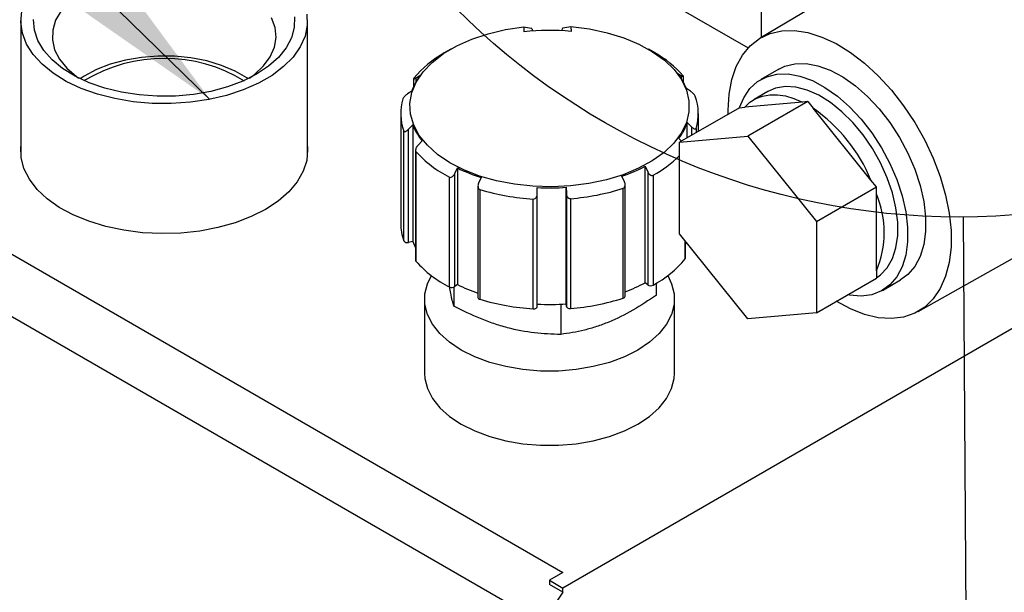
# Model space of a CAD drawing. Header units: inches. Extents: x 3 to 129, y 3 to 99.
# Tile 26 of 35: x 111.09 to 116.51, y 70.43 to 73.58. Entities that reach past the tile are written whole.
import ezdxf

# ---------------------------------------------------------------- set-up
doc = ezdxf.new("R2010")
doc.units = ezdxf.units.IN
doc.header["$LTSCALE"] = 12
doc.header["$MEASUREMENT"] = 0
doc.layers.add('TEXT', color=140, linetype='Continuous', lineweight=25)
doc.dimstyles.new('SLDDIMSTYLE2', dxfattribs={"dimtxt": 0.18, "dimasz": 1.56, "dimexe": 0, "dimexo": 0.0625, "dimgap": 0, "dimtad": 0, "dimtih": 1, "dimtoh": 1, "dimdec": 0, "dimrnd": 1e-09, "dimzin": 0, "dimdsep": 46, "dimtxsty": 'Standard', "dimsah": 1, "dimcen": 0.09, "dimadec": 0, "dimazin": 0, "dimtfac": 1.56, "dimtdec": 0, "dimtofl": 0, "dimtmove": 0, "dimatfit": 3, "dimfxl": 0, "dimfrac": 2, "dimtolj": 1, "dimtzin": 0, "dimarcsym": 0})
doc.dimstyles.new('SLDDIMSTYLE3', dxfattribs={"dimtxt": 0.18, "dimasz": 1.56, "dimexe": 0, "dimexo": 0.0625, "dimgap": 0, "dimtad": 0, "dimtih": 1, "dimtoh": 1, "dimdec": 0, "dimrnd": 1e-09, "dimzin": 0, "dimdsep": 46, "dimtxsty": 'Standard', "dimblk1": 'NONE', "dimblk2": 'NONE', "dimsah": 1, "dimcen": 0.09, "dimadec": 0, "dimazin": 0, "dimtfac": 1.56, "dimtdec": 0, "dimtofl": 0, "dimtmove": 0, "dimatfit": 3, "dimldrblk": 'NONE', "dimfxl": 0, "dimfrac": 2, "dimtolj": 1, "dimtzin": 0, "dimarcsym": 0})

# ---------------------------------------------------------------- blocks, each defined once
blk = doc.blocks.new('_None')

msp = doc.modelspace()

# ---------------------------------------------------------------- linework, layer by layer
for p, q in [((115.1698, 75.0148), (115.1698, 73.4785)), ((106.9804, 74.6342), (114.0798, 70.5358)), ((106.758, 74.4203), (114.0058, 70.2363)), ((116.6072, 74.333), (115.1657, 73.476)), ((114.1595, 73.9649), (115.0995, 73.4223)), ((111.0955, 73.5711), (111.0955, 72.8337)), ((112.6735, 72.8337), (112.6735, 73.5711)), ((113.8638, 73.5381), (113.8645, 73.5111)), ((113.9133, 73.5157), (113.9132, 73.5178)), ((114.0732, 73.5193), (114.0733, 73.5173)), ((114.0732, 73.5174), (114.0732, 73.5193)), ((114.1237, 73.5405), (114.1245, 73.5135)), ((113.462, 73.4156), (113.4266, 73.3952)), ((114.585, 73.3952), (114.5497, 73.4156)), ((113.2716, 73.2578), (113.2944, 73.2731)), ((114.7072, 73.2861), (114.7298, 73.2711)), ((114.7298, 73.2711), (114.7298, 73.2549)), ((115.2681, 73.306), (115.1691, 73.2488)), ((113.2575, 73.2521), (113.2575, 73.2104)), ((113.2716, 73.2381), (113.2716, 73.2578)), ((114.7433, 73.2322), (114.7433, 73.2655)), ((113.2474, 73.1848), (113.2246, 73.1695)), ((114.7817, 73.1838), (114.7591, 73.1987)), ((115.2076, 73.1822), (115.1312, 73.1381)), ((115.398, 73.1246), (115.0803, 73.0962)), ((115.4277, 73.1273), (115.0975, 72.9367)), ((115.4277, 73.1273), (115.398, 73.1246)), ((115.4277, 73.1273), (115.4574, 73.0904)), ((113.1868, 73.061), (113.1868, 72.4567)), ((115.0506, 73.0936), (114.7204, 72.9029)), ((114.8248, 72.9632), (114.8248, 73.061)), ((115.0506, 73.0936), (115.0803, 73.0962)), ((115.7751, 72.6951), (115.4574, 73.0904)), ((114.7642, 73.0122), (114.787, 72.9888)), ((114.7642, 72.9282), (114.7642, 73.0122)), ((113.2039, 72.3607), (113.2039, 72.9649)), ((113.23, 72.9745), (113.2525, 72.9984)), ((113.23, 72.3521), (113.23, 72.9745)), ((113.2525, 72.9984), (113.2525, 72.3566)), ((114.787, 72.9888), (114.787, 72.9414)), ((114.8126, 72.9797), (114.8126, 72.9562)), ((113.3044, 72.911), (113.2818, 72.8871)), ((114.7315, 72.9093), (114.7172, 72.9239)), ((114.7204, 72.9029), (115.0975, 72.9367)), ((114.7204, 72.4002), (114.7204, 72.9029)), ((115.0975, 72.9367), (115.4746, 72.4676)), ((113.2683, 72.8598), (113.2683, 72.2538)), ((113.2703, 72.853), (113.2703, 72.2487)), ((113.4847, 72.7312), (113.4984, 72.7619)), ((113.4847, 72.1088), (113.4847, 72.7312)), ((113.4984, 72.7619), (113.4984, 72.1201)), ((114.5315, 72.7714), (114.5459, 72.741)), ((114.5315, 72.1296), (114.5315, 72.7714)), ((114.5459, 72.741), (114.5459, 72.1186)), ((113.4548, 72.1069), (113.4548, 72.7112)), ((113.6293, 72.7088), (113.6156, 72.6781)), ((114.4179, 72.6855), (114.4036, 72.7159)), ((114.5758, 72.7214), (114.5758, 72.1172)), ((115.8048, 72.6582), (115.7751, 72.6951)), ((113.6119, 72.662), (113.6119, 72.0491)), ((113.6226, 72.6431), (113.6226, 72.0389)), ((113.9384, 72.6208), (113.938, 72.654)), ((113.9384, 71.9984), (113.9384, 72.6208)), ((114.098, 72.6555), (114.0984, 72.6223)), ((114.098, 72.0137), (114.098, 72.6555)), ((114.0984, 72.6223), (114.0984, 71.9999)), ((114.4118, 72.0461), (114.4118, 72.6504)), ((114.4219, 72.0561), (114.4219, 72.6685)), ((115.4746, 72.4676), (115.8048, 72.6582)), ((115.8048, 72.6186), (115.8048, 72.6582)), ((113.9162, 71.9868), (113.9162, 72.591)), ((114.1212, 72.5929), (114.1212, 71.9886)), ((115.8048, 72.195), (115.8048, 72.6186)), ((115.4746, 72.4676), (115.4746, 71.9648)), ((113.2525, 72.3566), (113.23, 72.3521)), ((115.0975, 71.9311), (114.7204, 72.4002)), ((114.7524, 72.2623), (114.7524, 72.3604)), ((114.7541, 72.2671), (114.7541, 72.3582)), ((116.0341, 71.9717), (116.5541, 72.2631)), ((115.8048, 72.195), (115.8048, 72.1554)), ((115.4746, 71.9648), (115.8048, 72.1554)), ((115.839, 72.0883), (115.938, 72.1455)), ((113.4793, 72.1058), (113.4793, 72.0009)), ((113.4984, 72.1201), (113.4847, 72.1088)), ((116.9219, 72.0908), (114.0793, 70.4499)), ((114.5459, 72.1186), (114.5315, 72.1296)), ((114.5941, 72.0627), (114.5941, 72.1278)), ((113.3183, 72.0403), (113.3183, 71.632)), ((114.6933, 71.632), (114.6933, 72.0403)), ((114.0676, 72.0119), (114.0676, 71.846)), ((114.0984, 71.9999), (114.098, 72.0137)), ((115.4746, 71.9648), (115.0975, 71.9311)), ((114.0798, 70.5358), (114.0051, 70.4927)), ((114.0051, 70.4927), (114.0051, 70.4694)), ((114.0051, 70.4927), (114.0793, 70.4499)), ((114.0793, 70.4265), (114.0051, 70.4694)), ((114.0793, 70.4265), (114.0793, 70.4499))]:
    msp.add_line(p, q)
at = {"flags": 128}
for points in [[(112.6707, 73.6091), (112.6725, 73.5483), (112.6602, 73.4878), (112.6341, 73.4289), (112.5945, 73.3725), (112.5423, 73.3196), (112.4784, 73.2713), (112.4039, 73.2282), (112.3201, 73.1913), (112.2285, 73.1612), (112.1308, 73.1384), (112.0287, 73.1233), (111.924, 73.1162), (111.8186, 73.1172), (111.7144, 73.1263), (111.6133, 73.1434), (111.5169, 73.1681), (111.4271, 73.1999), (111.3455, 73.2384), (111.2735, 73.2829), (111.2124, 73.3325), (111.1633, 73.3863), (111.1271, 73.4434), (111.1044, 73.5029), (111.0956, 73.5635), (111.1009, 73.6243)], [(111.3175, 73.6262), (111.2873, 73.5746), (111.2711, 73.5209), (111.2693, 73.4665), (111.2819, 73.4125), (111.3087, 73.3603), (111.3489, 73.311), (111.4017, 73.2659), (111.4151, 73.2565)], [(112.3931, 73.2775), (112.3174, 73.2395), (112.2332, 73.2079), (112.1423, 73.1834), (112.0463, 73.1665), (111.9472, 73.1574), (111.8468, 73.1564), (111.7472, 73.1635), (111.6503, 73.1785), (111.5579, 73.2011), (111.4719, 73.231), (111.3939, 73.2674), (111.3255, 73.3098), (111.2679, 73.3572), (111.2224, 73.4089), (111.1897, 73.4636), (111.1706, 73.5205), (111.1653, 73.5783)], [(112.3539, 73.2565), (112.3816, 73.2767), (112.4314, 73.323), (112.4683, 73.3731), (112.4916, 73.4259), (112.5006, 73.4801), (112.4952, 73.5345), (112.4754, 73.5877)], [(112.6028, 73.5928), (112.601, 73.5349), (112.5853, 73.4777), (112.556, 73.4223), (112.5136, 73.3698), (112.4589, 73.3212), (112.3931, 73.2775)], [(114.1237, 73.5405), (114.225, 73.5273), (114.3223, 73.5064), (114.4138, 73.4781), (114.4978, 73.443), (114.5729, 73.4016), (114.6377, 73.3548), (114.691, 73.3033), (114.7318, 73.2482), (114.7593, 73.1905), (114.7731, 73.1311), (114.773, 73.0712), (114.7588, 73.0118), (114.731, 72.9541), (114.6899, 72.899), (114.6364, 72.8477), (114.5714, 72.801), (114.4961, 72.7598), (114.4118, 72.7248), (114.3202, 72.6966), (114.2228, 72.6759), (114.1215, 72.6629), (114.018, 72.6579), (113.9144, 72.661), (113.8124, 72.6721), (113.7139, 72.6911), (113.6208, 72.7175), (113.5346, 72.7509), (113.4571, 72.7908), (113.3895, 72.8363), (113.3332, 72.8866), (113.2891, 72.9408), (113.2581, 72.998), (113.2407, 73.0571), (113.2373, 73.117), (113.2478, 73.1766), (113.2722, 73.2349), (113.3099, 73.2907), (113.3603, 73.3431), (113.4225, 73.391), (113.4952, 73.4338), (113.5773, 73.4704), (113.6672, 73.5004), (113.7633, 73.5231), (113.8638, 73.5381)], [(114.9893, 73.0581), (114.989, 73.0803), (114.994, 73.168), (115.009, 73.2485), (115.0338, 73.3205), (115.068, 73.3826), (115.1109, 73.434), (115.1619, 73.4738), (115.2202, 73.5012), (115.2847, 73.516), (115.3545, 73.5177), (115.4283, 73.5065), (115.5051, 73.4824), (115.5834, 73.4459), (115.662, 73.3976), (115.7397, 73.3382), (115.8152, 73.2688), (115.8871, 73.1905), (115.9544, 73.1045), (116.0159, 73.0124), (116.0707, 72.9155), (116.1178, 72.8155), (116.1564, 72.714), (116.1859, 72.6127), (116.2059, 72.5133), (116.2159, 72.4174), (116.2159, 72.3265), (116.2059, 72.2422), (116.1859, 72.1658), (116.1564, 72.0986), (116.1178, 72.0417), (116.0707, 71.9961), (116.0159, 71.9624), (115.9544, 71.9413), (115.8871, 71.933), (115.8152, 71.9378), (115.7397, 71.9555), (115.662, 71.9858), (115.584, 72.028)], [(112.3474, 73.2521), (112.3396, 73.2575), (112.2747, 73.2949), (112.2007, 73.3262), (112.1192, 73.3507), (112.0323, 73.3676), (111.9418, 73.3767), (111.8501, 73.3777), (111.7591, 73.3706), (111.6711, 73.3556), (111.588, 73.333), (111.512, 73.3034), (111.4446, 73.2674), (111.4216, 73.2521)], [(115.2681, 73.306), (115.3, 73.3212), (115.3563, 73.3352), (115.4178, 73.3362), (115.4832, 73.3242), (115.5513, 73.2995), (115.6204, 73.2625), (115.6891, 73.214), (115.756, 73.1552), (115.8197, 73.0872), (115.8787, 73.0115), (115.9319, 72.9298), (115.9781, 72.8436), (116.0162, 72.755), (116.0456, 72.6657), (116.0655, 72.5777), (116.0756, 72.4929), (116.0756, 72.413), (116.0655, 72.3398), (116.0456, 72.2749), (116.0162, 72.2195), (115.9781, 72.1749), (115.938, 72.1455)], [(115.0522, 73.0937), (115.0751, 73.1484), (115.109, 73.1985), (115.1512, 73.2374), (115.201, 73.2641), (115.2573, 73.2781), (115.3188, 73.2791), (115.3842, 73.2671), (115.4523, 73.2423), (115.5214, 73.2053), (115.5901, 73.1569), (115.657, 73.0981), (115.7207, 73.0301), (115.7797, 72.9544), (115.8329, 72.8726), (115.8791, 72.7865), (115.9172, 72.6978), (115.9466, 72.6086), (115.9665, 72.5206), (115.9766, 72.4358), (115.9766, 72.3559), (115.9665, 72.2827), (115.9466, 72.2177), (115.9172, 72.1623), (115.8791, 72.1178), (115.8329, 72.0849), (115.7797, 72.0645), (115.7207, 72.057), (115.657, 72.0625), (115.6472, 72.0645)], [(115.0803, 73.0962), (115.1091, 73.1232), (115.1419, 73.1438), (115.1784, 73.1577), (115.2181, 73.1649), (115.2604, 73.1651), (115.3049, 73.1584), (115.351, 73.1448), (115.398, 73.1246)], [(115.8048, 72.1575), (115.8276, 72.1738), (115.8645, 72.2131), (115.893, 72.2631), (115.9124, 72.3226), (115.9222, 72.3902), (115.9222, 72.4643), (115.9124, 72.5432), (115.893, 72.6251), (115.8645, 72.708), (115.8276, 72.7899), (115.7831, 72.869), (115.732, 72.9434), (115.6756, 73.0114), (115.6152, 73.0713), (115.5522, 73.1218), (115.488, 73.1617), (115.4242, 73.19), (115.3623, 73.2061), (115.3038, 73.2096), (115.2499, 73.2004), (115.2076, 73.1822)], [(112.4431, 72.5341), (112.3637, 72.494), (112.2757, 72.4604), (112.1807, 72.4338), (112.0804, 72.4148), (111.9767, 72.4037), (111.8713, 72.4006), (111.7661, 72.4057), (111.6631, 72.4189), (111.564, 72.4398), (111.4706, 72.4682), (111.3846, 72.5035), (111.3075, 72.5451), (111.2407, 72.5923), (111.1855, 72.6442), (111.1426, 72.6999), (111.1131, 72.7583), (111.0972, 72.8186), (111.0955, 72.8795), (111.0955, 72.8796)], [(112.6735, 72.8796), (112.6744, 72.8642), (112.6691, 72.8034), (112.6498, 72.7435), (112.6169, 72.6856), (112.5708, 72.6308), (112.5126, 72.58), (112.4431, 72.5341)], [(114.7579, 72.3536), (114.7555, 72.3479), (114.7541, 72.3449)], [(114.7524, 72.2623), (114.7537, 72.2646), (114.7541, 72.2671)], [(113.5197, 71.7596), (113.4554, 71.8024), (113.4024, 71.8501), (113.3617, 71.9016), (113.334, 71.9559), (113.3201, 72.012), (113.3201, 72.0686), (113.334, 72.1247), (113.3556, 72.1692)], [(114.656, 72.1692), (114.6776, 72.1247), (114.6916, 72.0686), (114.6916, 72.012), (114.6776, 71.9559), (114.65, 71.9016), (114.6092, 71.8501), (114.5562, 71.8024), (114.4919, 71.7596), (114.4178, 71.7226), (114.3353, 71.6919), (114.2461, 71.6684), (114.1519, 71.6525), (114.0549, 71.6444), (113.9568, 71.6444), (113.8597, 71.6525), (113.7656, 71.6684), (113.6763, 71.6919), (113.5938, 71.7226), (113.5197, 71.7596)], [(113.9162, 71.9868), (113.9205, 71.9868), (113.9246, 71.9873), (113.9285, 71.9883), (113.9319, 71.9897), (113.9347, 71.9915), (113.9368, 71.9937), (113.938, 71.996), (113.9384, 71.9984)], [(114.0984, 71.9999), (114.0989, 71.9975), (114.1003, 71.9952), (114.1025, 71.9931), (114.1054, 71.9913), (114.1089, 71.9899), (114.1128, 71.989), (114.117, 71.9886), (114.1212, 71.9886)], [(113.3183, 71.632), (113.3201, 71.6037), (113.334, 71.5477), (113.3617, 71.4933), (113.4024, 71.4418), (113.4554, 71.3942), (113.5197, 71.3514), (113.5938, 71.3143), (113.6763, 71.2837), (113.7656, 71.2602), (113.8597, 71.2442), (113.9568, 71.2361), (114.0549, 71.2361), (114.1519, 71.2442), (114.2461, 71.2602), (114.3353, 71.2837), (114.4178, 71.3143), (114.4919, 71.3514)], [(114.4919, 71.3514), (114.5562, 71.3942), (114.6092, 71.4418), (114.65, 71.4933), (114.6776, 71.5477), (114.6916, 71.6037), (114.6933, 71.632)]]:
    msp.add_lwpolyline(points, dxfattribs=at)
for centre, radius, start, end in [((114.0059, 72.275), 1.2442, 84.5285, 96.5229), ((113.7072, 72.8894), 0.5784, 119.0202, 140.7531), ((114.3016, 72.8846), 0.584, 41.1586, 60.9671), ((111.8842, 72.5178), 0.8471, 58.4453, 121.2139), ((113.5572, 73.0765), 0.3282, 143.1974, 160.727), ((114.4407, 73.0688), 0.3439, 22.1903, 39.1825), ((113.4656, 73.0609), 0.2788, 163.0231, 200.131), ((114.546, 73.0611), 0.2788, 343.0231, 20.131), ((114.9252, 72.3373), 0.9222, 22.8357, 54.7535), ((114.4544, 73.1206), 0.3282, 323.1974, 340.727), ((113.5709, 73.1282), 0.3439, 202.1903, 219.1825), ((113.7307, 73.2611), 0.6152, 221.5535, 243.3562), ((114.2744, 73.2737), 0.6291, 298.6192, 315.1489), ((113.9087, 73.5856), 0.9202, 243.5216, 252.3269), ((114.1167, 73.5529), 0.8848, 288.9224, 297.9613), ((113.9932, 73.8779), 1.2892, 253.2937, 266.5782), ((114.0058, 73.9882), 1.3359, 267.0928, 273.9586), ((114.023, 73.8528), 1.2638, 274.4556, 287.9183), ((115.302, 72.4068), 0.5456, 337.1558, 22.8442), ((113.4689, 72.4573), 0.2821, 180.1257, 200.0379), ((113.2229, 72.3745), 0.0235, 216.0014, 287.569), ((113.5445, 72.4735), 0.3145, 201.8284, 208.5732), ((113.2759, 72.2539), 0.00764, 180.8876, 222.8651), ((113.7307, 72.6568), 0.6152, 221.5535, 243.3562), ((114.3008, 72.6319), 0.5835, 298.1154, 320.7058), ((113.4681, 72.1336), 0.0298, 243.5568, 303.7549), ((113.9048, 72.9353), 0.911, 243.4998, 251.2442), ((114.121, 72.902), 0.8747, 290.1199, 297.9867), ((114.562, 72.1438), 0.03, 237.4268, 297.3769), ((113.6241, 72.0511), 0.0123, 189.4645, 262.9415), ((113.9932, 73.2737), 1.2892, 253.2937, 266.5782), ((114.023, 73.2486), 1.2638, 274.4556, 287.9183), ((114.4099, 72.0582), 0.0122, 279.2943, 350.3776), ((114.0058, 73.3464), 1.3359, 267.0928, 273.9586), ((114.327, 70.2215), 0.3215, 140.3719, 177.3696)]:
    msp.add_arc(centre, radius, start, end)
for centre, major_axis, ratio, start_param, end_param in [((113.8932, 73.5339), (0.0191, -0.0189), 0.31195, 0.315678, 1.159163), ((114.0932, 73.5358), (0.019, 0.0192), 0.323616, 1.998322, 2.841808)]:
    msp.add_ellipse(centre, major_axis=major_axis, ratio=ratio, start_param=start_param, end_param=end_param)
for points in [[(113.8638, 73.5381), (113.8778, 73.5363), (113.8919, 73.5342), (113.9063, 73.5318)], [(114.0797, 73.5334), (114.0945, 73.5361), (114.1092, 73.5385), (114.1237, 73.5405)]]:
    msp.add_open_spline(points, degree=3)
for points, knots in [([(114.7298, 73.2711), (114.7322, 73.2696), (114.7343, 73.2683), (114.7381, 73.2662), (114.7398, 73.2655), (114.7423, 73.2647), (114.7432, 73.2647), (114.7435, 73.2659), (114.7428, 73.2671), (114.7413, 73.269)], [0, 0, 0, 0, 0.25, 0.25, 0.5, 0.5, 0.75, 0.75, 1, 1, 1, 1]), ([(113.2592, 73.2554), (113.2578, 73.2535), (113.2573, 73.2523), (113.2578, 73.2511), (113.2588, 73.2511), (113.2614, 73.2519), (113.2632, 73.2527), (113.2671, 73.2548), (113.2692, 73.2562), (113.2716, 73.2578)], [0, 0, 0, 0, 0.25, 0.25, 0.5, 0.5, 0.75, 0.75, 1, 1, 1, 1]), ([(113.2246, 73.1695), (113.2222, 73.1679), (113.2198, 73.1661), (113.2148, 73.1619), (113.2123, 73.1597), (113.2074, 73.1548), (113.2051, 73.1521), (113.2011, 73.1468), (113.1996, 73.1442), (113.199, 73.1422)], [0, 0, 0, 0, 0.25, 0.25, 0.5, 0.5, 0.75, 0.75, 1, 1, 1, 1]), ([(114.8077, 73.157), (114.807, 73.159), (114.8054, 73.1615), (114.8013, 73.1668), (114.7989, 73.1694), (114.7939, 73.1742), (114.7914, 73.1764), (114.7864, 73.1804), (114.784, 73.1822), (114.7817, 73.1838)], [0, 0, 0, 0, 0.25, 0.25, 0.5, 0.5, 0.75, 0.75, 1, 1, 1, 1]), ([(113.2039, 72.9649), (113.2046, 72.9629), (113.2062, 72.9619), (113.2103, 72.9616), (113.2128, 72.9622), (113.2177, 72.9644), (113.2202, 72.966), (113.2252, 72.9699), (113.2276, 72.972), (113.23, 72.9745)], [0, 0, 0, 0, 0.25, 0.25, 0.5, 0.5, 0.75, 0.75, 1, 1, 1, 1]), ([(114.787, 72.9888), (114.7894, 72.9864), (114.7918, 72.9842), (114.7968, 72.9805), (114.7993, 72.979), (114.8042, 72.9768), (114.8065, 72.9762), (114.8105, 72.9766), (114.812, 72.9777), (114.8126, 72.9797)], [0, 0, 0, 0, 0.25, 0.25, 0.5, 0.5, 0.75, 0.75, 1, 1, 1, 1]), ([(113.2818, 72.8871), (113.2795, 72.8847), (113.2773, 72.882), (113.2735, 72.8762), (113.2719, 72.8731), (113.2693, 72.8669), (113.2685, 72.8636), (113.2682, 72.8575), (113.2688, 72.8548), (113.2703, 72.853)], [0, 0, 0, 0, 0.25, 0.25, 0.5, 0.5, 0.75, 0.75, 1, 1, 1, 1]), ([(113.4548, 72.7112), (113.4574, 72.7098), (113.4606, 72.7096), (113.4667, 72.7112), (113.4697, 72.7129), (113.475, 72.717), (113.4774, 72.7196), (113.4815, 72.7251), (113.4832, 72.7281), (113.4847, 72.7312)], [0, 0, 0, 0, 0.25, 0.25, 0.5, 0.5, 0.75, 0.75, 1, 1, 1, 1]), ([(114.5459, 72.741), (114.5473, 72.7378), (114.5491, 72.7349), (114.5533, 72.7294), (114.5558, 72.727), (114.5611, 72.7229), (114.5641, 72.7213), (114.5702, 72.7198), (114.5732, 72.72), (114.5758, 72.7214)], [0, 0, 0, 0, 0.25, 0.25, 0.5, 0.5, 0.75, 0.75, 1, 1, 1, 1]), ([(113.6156, 72.6781), (113.6142, 72.675), (113.6131, 72.6717), (113.6119, 72.665), (113.6118, 72.6616), (113.6125, 72.6549), (113.6135, 72.6517), (113.6169, 72.6462), (113.6195, 72.6441), (113.6226, 72.6431)], [0, 0, 0, 0, 0.25, 0.25, 0.5, 0.5, 0.75, 0.75, 1, 1, 1, 1]), ([(114.4118, 72.6504), (114.4149, 72.6514), (114.4173, 72.6536), (114.4206, 72.6591), (114.4215, 72.6623), (114.4224, 72.6723), (114.4209, 72.6792), (114.4179, 72.6855)], [0, 0, 0, 0, 0.25, 0.25, 0.5, 0.5, 1, 1, 1, 1]), ([(113.9162, 72.591), (113.9197, 72.5908), (113.9232, 72.5919), (113.929, 72.5957), (113.9314, 72.5984), (113.935, 72.6042), (113.9363, 72.6074), (113.9381, 72.614), (113.9385, 72.6174), (113.9384, 72.6208)], [0, 0, 0, 0, 0.25, 0.25, 0.5, 0.5, 0.75, 0.75, 1, 1, 1, 1]), ([(114.0984, 72.6223), (114.0984, 72.6189), (114.0989, 72.6155), (114.1008, 72.6089), (114.1022, 72.6057), (114.1059, 72.6), (114.1084, 72.5974), (114.1143, 72.5936), (114.1177, 72.5926), (114.1212, 72.5929)], [0, 0, 0, 0, 0.25, 0.25, 0.5, 0.5, 0.75, 0.75, 1, 1, 1, 1]), ([(113.4793, 72.0009), (113.4736, 72.0212), (113.4659, 72.0487), (113.458, 72.0946), (113.4559, 72.1065)], [0, 0, 0, 0, 0.739006, 1, 1, 1, 1]), ([(114.5941, 72.0627), (114.5512, 72.0326), (114.5079, 72.0045), (114.4204, 71.9543), (114.3761, 71.9322), (114.309, 71.9045), (114.2865, 71.8962), (114.242, 71.8816), (114.2199, 71.8753), (114.1541, 71.8589), (114.1107, 71.8513), (114.0676, 71.846)], [0, 0, 0, 0, 0.25, 0.25, 0.5, 0.5, 0.625, 0.625, 0.75, 0.75, 1, 1, 1, 1]), ([(114.0676, 71.846), (114.0196, 71.8462), (113.9712, 71.8487), (113.8734, 71.8603), (113.824, 71.8694), (113.749, 71.8891), (113.7239, 71.8966), (113.6742, 71.9134), (113.6495, 71.9227), (113.5759, 71.9528), (113.5274, 71.9758), (113.4793, 72.0009)], [0, 0, 0, 0, 0.25, 0.25, 0.5, 0.5, 0.625, 0.625, 0.75, 0.75, 1, 1, 1, 1])]:
    msp.add_open_spline(points, degree=3, knots=knots)
at = {"layer": 'TEXT'}
msp.add_circle((116.26, 76.4069), 3.9151, dxfattribs=at)

# ---------------------------------------------------------------- leaders
msp.add_leader([(112.1364, 73.1395), (105.784, 79.3162), (102.784, 79.3162)], dimstyle='SLDDIMSTYLE2', dxfattribs=at)
at = {"layer": 'TEXT', "has_arrowhead": 0}
msp.add_leader([(116.4485, 46.5913), (116.2848, 72.4918)], dimstyle='SLDDIMSTYLE3', dxfattribs=at)

doc.saveas('drawing.dxf')
